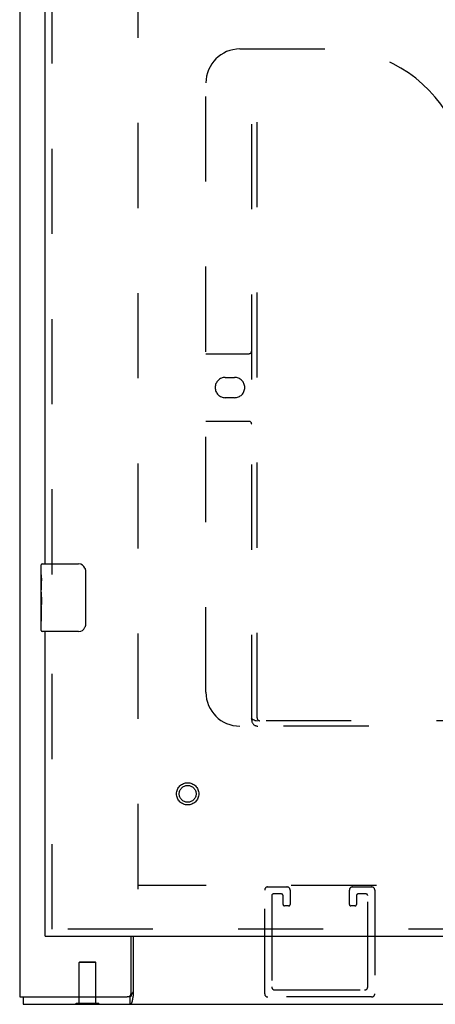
# Model space of a CAD drawing. Header units: inches. Extents: x 0 to 229, y 0 to 148.
# Tile 10 of 47: x 60.22 to 66.35, y 10.21 to 24.75. Entities that reach past the tile are written whole.
import ezdxf

# ---------------------------------------------------------------- set-up
doc = ezdxf.new("R2010")
doc.units = ezdxf.units.IN
doc.header["$LTSCALE"] = 12.571402
doc.header["$MEASUREMENT"] = 0
doc.linetypes.add('HIDDEN', pattern=[0.2, 0.1, -0.1])
doc.layers.get('0').update_dxf_attribs({"linetype": 'CONTINUOUS'})
doc.layers.add('DEFAULT_2', color=8, linetype='HIDDEN')
doc.layers.add('MASTER_DOOR_ASSEMBLY', color=7, linetype='CONTINUOUS')

msp = doc.modelspace()

# ---------------------------------------------------------------- linework, layer by layer
at = {"color": 3, "linetype": 'Continuous'}
for p, q in [((60.22, 88.854), (60.22, 10.322)), ((61.866, 10.382), (61.866, 11.218)), ((61.897, 11.218), (61.897, 10.342)), ((60.22, 10.322), (61.806, 10.322)), ((60.272, 10.218), (107.412, 10.218))]:
    msp.add_line(p, q, dxfattribs=at)
at = {"color": 7, "linetype": 'Continuous'}
for p, q in [((60.272, 10.322), (60.272, 10.218)), ((61.051, 10.214), (61.051, 10.218)), ((61.051, 10.214), (61.388, 10.214)), ((61.388, 10.214), (61.388, 10.218)), ((61.847, 10.322), (61.806, 10.322)), ((61.847, 10.322), (61.847, 10.218))]:
    msp.add_line(p, q, dxfattribs=at)
for points in [[(61.866, 10.346), (61.864, 10.343), (61.863, 10.34), (61.862, 10.337), (61.861, 10.334), (61.859, 10.331), (61.858, 10.329), (61.856, 10.327), (61.855, 10.325), (61.853, 10.324), (61.852, 10.323), (61.85, 10.322), (61.848, 10.322), (61.847, 10.322)], [(61.897, 10.394), (61.894, 10.393), (61.892, 10.391), (61.89, 10.39), (61.888, 10.388), (61.886, 10.386), (61.884, 10.384), (61.883, 10.382), (61.881, 10.38), (61.879, 10.378), (61.878, 10.375), (61.876, 10.372), (61.874, 10.369), (61.873, 10.366), (61.872, 10.363), (61.87, 10.359), (61.869, 10.356), (61.868, 10.353), (61.866, 10.346)]]:
    msp.add_lwpolyline(points, dxfattribs=at)
at = {"color": 3, "linetype": 'Continuous'}
for points in [[(61.897, 10.342), (61.895, 10.339), (61.894, 10.335), (61.892, 10.33), (61.891, 10.326), (61.89, 10.321), (61.889, 10.315), (61.888, 10.31), (61.887, 10.304), (61.886, 10.298), (61.884, 10.286)], [(61.884, 10.286), (61.883, 10.281), (61.882, 10.275), (61.882, 10.27), (61.881, 10.265), (61.88, 10.26), (61.879, 10.255), (61.877, 10.251), (61.876, 10.247), (61.875, 10.243), (61.874, 10.24), (61.872, 10.236), (61.87, 10.233), (61.869, 10.23), (61.867, 10.228), (61.865, 10.225), (61.863, 10.224), (61.861, 10.222), (61.859, 10.221), (61.857, 10.22), (61.855, 10.219), (61.852, 10.218), (61.85, 10.218), (61.847, 10.218)]]:
    msp.add_lwpolyline(points, dxfattribs=at)
msp.add_arc((61.806, 10.382), 0.06, 270, 360, dxfattribs=at)
at = {"layer": 'DEFAULT_2', "color": 8, "linetype": 'HIDDEN'}
for p, q in [((61.97, 11.916), (61.97, 87.26)), ((105.714, 11.968), (61.97, 11.968)), ((63.882, 11.947), (64.165, 11.947)), ((65.132, 11.947), (65.415, 11.947)), ((63.836, 10.368), (63.836, 11.901)), ((63.94, 11.82), (63.94, 10.472)), ((64.084, 11.843), (63.963, 11.843)), ((64.107, 11.689), (64.107, 11.82)), ((64.211, 11.901), (64.211, 11.689)), ((65.086, 11.689), (65.086, 11.901)), ((65.19, 11.82), (65.19, 11.689)), ((65.334, 11.843), (65.213, 11.843)), ((65.357, 10.472), (65.357, 11.82)), ((65.461, 11.901), (65.461, 10.368)), ((64.188, 11.666), (64.13, 11.666)), ((65.167, 11.666), (65.109, 11.666)), ((61.106, 10.839), (61.096, 10.829)), ((61.344, 10.829), (61.096, 10.829)), ((61.096, 10.232), (61.096, 10.829)), ((61.106, 10.839), (61.334, 10.839)), ((61.334, 10.839), (61.344, 10.829)), ((61.344, 10.232), (61.344, 10.829)), ((63.986, 10.426), (65.311, 10.426)), ((61.051, 10.232), (61.388, 10.232)), ((61.051, 10.218), (61.051, 10.232)), ((61.388, 10.218), (61.388, 10.232)), ((65.415, 10.322), (63.882, 10.322))]:
    msp.add_line(p, q, dxfattribs=at)
for centre, radius, start, end in [((63.882, 11.901), 0.046, 90, 180), ((64.165, 11.901), 0.046, 0, 90), ((65.132, 11.901), 0.046, 90, 180), ((65.415, 11.901), 0.046, 0, 90), ((63.963, 11.82), 0.023, 90, 180), ((64.084, 11.82), 0.023, 0, 90), ((65.213, 11.82), 0.023, 90, 180), ((65.334, 11.82), 0.023, 0, 90), ((64.13, 11.689), 0.023, 180, 270), ((64.188, 11.689), 0.023, 270, 360), ((65.109, 11.689), 0.023, 180, 270), ((65.167, 11.689), 0.023, 270, 360), ((63.986, 10.472), 0.046, 180, 270), ((65.311, 10.472), 0.046, 270, 360), ((63.882, 10.368), 0.046, 180, 270), ((65.415, 10.368), 0.046, 270, 360)]:
    msp.add_arc(centre, radius, start, end, dxfattribs=at)
at = {"layer": 'MASTER_DOOR_ASSEMBLY', "color": 8, "linetype": 'HIDDEN'}
for p, q in [((60.699, 16.563), (60.699, 38.119)), ((63.469, 24.322), (64.824, 24.322)), ((63.644, 14.412), (63.644, 24.322)), ((63.724, 14.442), (63.724, 24.322)), ((62.969, 14.822), (62.969, 23.822)), ((62.969, 19.822), (63.604, 19.822)), ((63.255, 19.472), (63.392, 19.472)), ((63.392, 19.172), (63.255, 19.172)), ((63.604, 18.822), (62.969, 18.822)), ((60.699, 11.322), (60.699, 15.873)), ((75.17, 14.402), (63.728, 14.402)), ((75.429, 14.322), (63.469, 14.322)), ((99.901, 11.322), (60.595, 11.322))]:
    msp.add_line(p, q, dxfattribs=at)
at = {"layer": 'MASTER_DOOR_ASSEMBLY', "color": 3, "linetype": 'Continuous'}
for p, q in [((60.595, 16.718), (60.595, 37.964)), ((60.595, 11.322), (60.595, 15.718)), ((60.595, 11.218), (99.901, 11.218))]:
    msp.add_line(p, q, dxfattribs=at)
at = {"layer": 'MASTER_DOOR_ASSEMBLY', "color": 7, "linetype": 'Continuous'}
for p, q in [((60.535, 16.557), (60.535, 16.703)), ((60.55, 16.718), (61.09, 16.718)), ((61.19, 16.618), (61.19, 15.818)), ((60.535, 16.299), (60.535, 16.556)), ((60.54, 16.501), (60.535, 16.501)), ((60.542, 16.333), (60.542, 16.469)), ((60.535, 16.333), (60.542, 16.333)), ((60.535, 15.733), (60.535, 16.297)), ((60.536, 16.27), (60.535, 16.27)), ((60.536, 16.272), (60.538, 16.25)), ((60.535, 16.138), (60.541, 16.138)), ((60.535, 16.102), (60.542, 16.102)), ((60.535, 16.039), (60.542, 16.039)), ((60.542, 15.872), (60.542, 16.102)), ((60.535, 15.872), (60.542, 15.872)), ((61.09, 15.718), (60.55, 15.718)), ((60.595, 11.218), (60.595, 11.322))]:
    msp.add_line(p, q, dxfattribs=at)
for points in [[(61.183, 16.654), (61.185, 16.648), (61.187, 16.642), (61.188, 16.636), (61.189, 16.63), (61.189, 16.624), (61.19, 16.618)], [(60.535, 16.557), (60.535, 16.553), (60.535, 16.549), (60.536, 16.543), (60.537, 16.53)], [(60.537, 16.53), (60.538, 16.522), (60.539, 16.514), (60.54, 16.506)], [(60.54, 16.506), (60.541, 16.497), (60.541, 16.488), (60.542, 16.479), (60.542, 16.469)], [(60.535, 16.299), (60.535, 16.291), (60.535, 16.282), (60.536, 16.272)], [(60.538, 16.25), (60.539, 16.238), (60.54, 16.226), (60.541, 16.214), (60.541, 16.201), (60.542, 16.189), (60.542, 16.176), (60.542, 16.163), (60.541, 16.15), (60.541, 16.138), (60.54, 16.125), (60.539, 16.113)], [(61.19, 15.818), (61.189, 15.811), (61.189, 15.805), (61.188, 15.799), (61.187, 15.793), (61.185, 15.787), (61.183, 15.782)]]:
    msp.add_lwpolyline(points, dxfattribs=at)
at = {"layer": 'MASTER_DOOR_ASSEMBLY', "color": 8, "linetype": 'HIDDEN'}
msp.add_lwpolyline([(63.634, 14.442), (63.65, 14.431), (63.666, 14.421), (63.682, 14.413), (63.697, 14.407), (63.712, 14.403), (63.728, 14.402)], dxfattribs=at)
for radius in [0.164, 0.124]:
    msp.add_circle((62.699, 13.322), radius, dxfattribs=at)
for centre, radius, start, end in [((63.469, 23.822), 0.5, 90, 180), ((64.824, 22.322), 2, 28.4813, 90), ((63.604, 19.862), 0.04, 270, 360), ((63.255, 19.322), 0.15, 90, 270), ((63.392, 19.322), 0.15, 270, 90), ((63.604, 18.782), 0.04, 0, 90), ((63.469, 14.822), 0.5, 180, 270), ((63.734, 14.412), 0.09, 180, 270), ((63.764, 14.442), 0.04, 180, 270)]:
    msp.add_arc(centre, radius, start, end, dxfattribs=at)
at = {"layer": 'MASTER_DOOR_ASSEMBLY', "color": 7, "linetype": 'Continuous'}
for centre, radius, start, end in [((60.55, 16.703), 0.015, 90, 180), ((61.09, 16.618), 0.1, 21.1999, 90), ((60.55, 15.733), 0.015, 180, 270), ((61.09, 15.818), 0.1, 270, 338.7946)]:
    msp.add_arc(centre, radius, start, end, dxfattribs=at)
msp.add_ellipse((60.798, 16.134), major_axis=(0.263, 0), ratio=0.432808, start_param=3.141593, end_param=3.321581, dxfattribs=at)

doc.saveas('drawing.dxf')
